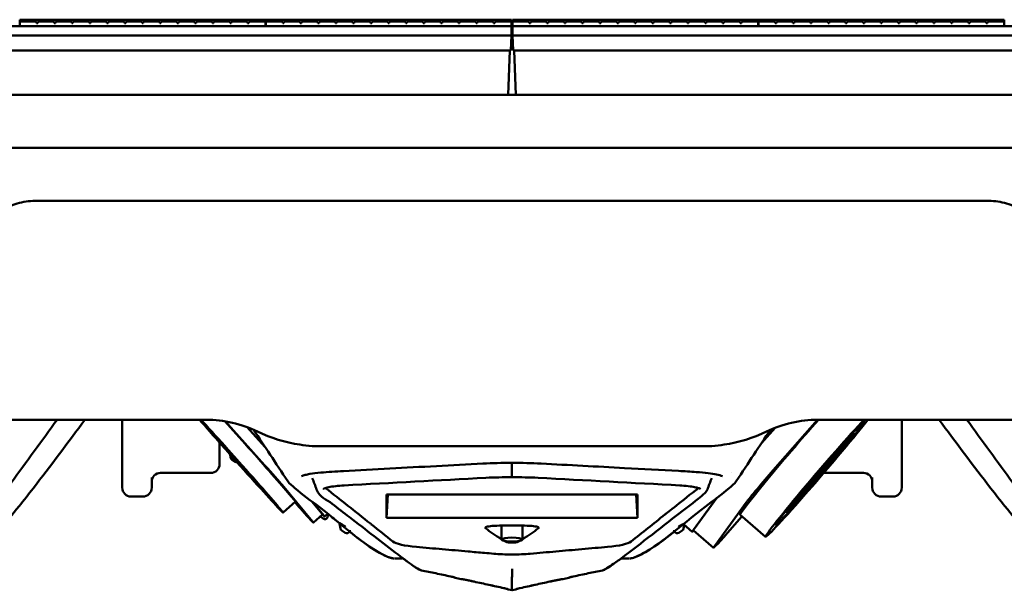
# Model space of a CAD drawing. Header units: millimetres. Extents: x 0 to 2100, y 0 to 1485.
# Tile 6 of 256: x 778 to 944, y 484 to 581. Entities that reach past the tile are written whole.
import ezdxf

# ---------------------------------------------------------------- set-up
doc = ezdxf.new("R2010")
doc.units = ezdxf.units.MM
doc.header["$LTSCALE"] = 5
doc.layers.add('Sichtbar (ISO)', color=7, linetype='Continuous', lineweight=50)

msp = doc.modelspace()

# ---------------------------------------------------------------- linework, layer by layer
at = {"layer": 'Sichtbar (ISO)'}
for p, q in [((777.5658, 580.444), (777.5658, 580.744)), ((777.5658, 580.744), (819.1158, 580.744)), ((777.5658, 580.444), (780.3888, 580.444)), ((777.5658, 579.644), (777.5658, 580.444)), ((780.3888, 580.444), (780.3888, 580.144)), ((780.5888, 580.144), (780.3888, 580.144)), ((780.5888, 580.444), (783.3648, 580.444)), ((780.5888, 580.444), (780.5888, 580.144)), ((783.3648, 580.444), (783.3648, 580.144)), ((783.5648, 580.144), (783.3648, 580.144)), ((783.5648, 580.444), (786.3408, 580.444)), ((783.5648, 580.444), (783.5648, 580.144)), ((786.3408, 580.444), (786.3408, 580.144)), ((786.5408, 580.144), (786.3408, 580.144)), ((786.5408, 580.444), (789.3168, 580.444)), ((786.5408, 580.444), (786.5408, 580.144)), ((789.3168, 580.444), (789.3168, 580.144)), ((789.5168, 580.144), (789.3168, 580.144)), ((789.5168, 580.444), (792.2928, 580.444)), ((789.5168, 580.444), (789.5168, 580.144)), ((792.2928, 580.444), (792.2928, 580.144)), ((792.4928, 580.144), (792.2928, 580.144)), ((792.4928, 580.444), (795.2688, 580.444)), ((792.4928, 580.444), (792.4928, 580.144)), ((795.2688, 580.444), (795.2688, 580.144)), ((795.4688, 580.144), (795.2688, 580.144)), ((795.4688, 580.444), (798.2448, 580.444)), ((795.4688, 580.444), (795.4688, 580.144)), ((798.2448, 580.444), (798.2448, 580.144)), ((798.4448, 580.144), (798.2448, 580.144)), ((798.4448, 580.444), (801.2208, 580.444)), ((798.4448, 580.444), (798.4448, 580.144)), ((801.2208, 580.444), (801.2208, 580.144)), ((801.4208, 580.144), (801.2208, 580.144)), ((801.4208, 580.444), (804.1968, 580.444)), ((801.4208, 580.444), (801.4208, 580.144)), ((804.1968, 580.444), (804.1968, 580.144)), ((804.3968, 580.144), (804.1968, 580.144)), ((804.3968, 580.444), (807.1728, 580.444)), ((804.3968, 580.444), (804.3968, 580.144)), ((807.1728, 580.444), (807.1728, 580.144)), ((807.3728, 580.144), (807.1728, 580.144)), ((807.3728, 580.444), (810.1488, 580.444)), ((807.3728, 580.444), (807.3728, 580.144)), ((810.1488, 580.444), (810.1488, 580.144)), ((810.3488, 580.144), (810.1488, 580.144)), ((810.3488, 580.444), (813.1248, 580.444)), ((810.3488, 580.444), (810.3488, 580.144)), ((813.1248, 580.444), (813.1248, 580.144)), ((813.3248, 580.144), (813.1248, 580.144)), ((813.3248, 580.444), (816.1008, 580.444)), ((813.3248, 580.444), (813.3248, 580.144)), ((816.1008, 580.444), (816.1008, 580.144)), ((816.3008, 580.144), (816.1008, 580.144)), ((816.3008, 580.444), (819.1158, 580.444)), ((816.3008, 580.444), (816.3008, 580.144)), ((819.1158, 580.444), (819.1158, 580.744)), ((819.1158, 579.644), (819.1158, 580.444)), ((819.2158, 580.444), (819.2158, 580.744)), ((819.2158, 580.744), (860.7658, 580.744)), ((819.2158, 580.444), (822.0388, 580.444)), ((819.2158, 579.644), (819.2158, 580.444)), ((822.0388, 580.444), (822.0388, 580.144)), ((822.2388, 580.144), (822.0388, 580.144)), ((822.2388, 580.444), (825.0148, 580.444)), ((822.2388, 580.444), (822.2388, 580.144)), ((825.0148, 580.444), (825.0148, 580.144)), ((825.2148, 580.144), (825.0148, 580.144)), ((825.2148, 580.444), (827.9908, 580.444)), ((825.2148, 580.444), (825.2148, 580.144)), ((827.9908, 580.444), (827.9908, 580.144)), ((828.1908, 580.144), (827.9908, 580.144)), ((828.1908, 580.444), (830.9668, 580.444)), ((828.1908, 580.444), (828.1908, 580.144)), ((830.9668, 580.444), (830.9668, 580.144)), ((831.1668, 580.144), (830.9668, 580.144)), ((831.1668, 580.444), (833.9428, 580.444)), ((831.1668, 580.444), (831.1668, 580.144)), ((833.9428, 580.444), (833.9428, 580.144)), ((834.1428, 580.144), (833.9428, 580.144)), ((834.1428, 580.444), (836.9188, 580.444)), ((834.1428, 580.444), (834.1428, 580.144)), ((836.9188, 580.444), (836.9188, 580.144)), ((837.1188, 580.144), (836.9188, 580.144)), ((837.1188, 580.444), (839.8948, 580.444)), ((837.1188, 580.444), (837.1188, 580.144)), ((839.8948, 580.444), (839.8948, 580.144)), ((840.0948, 580.144), (839.8948, 580.144)), ((840.0948, 580.444), (842.8708, 580.444)), ((840.0948, 580.444), (840.0948, 580.144)), ((842.8708, 580.444), (842.8708, 580.144)), ((843.0708, 580.144), (842.8708, 580.144)), ((843.0708, 580.444), (845.8468, 580.444)), ((843.0708, 580.444), (843.0708, 580.144)), ((845.8468, 580.444), (845.8468, 580.144)), ((846.0468, 580.144), (845.8468, 580.144)), ((846.0468, 580.444), (848.8228, 580.444)), ((846.0468, 580.444), (846.0468, 580.144)), ((848.8228, 580.444), (848.8228, 580.144)), ((849.0228, 580.144), (848.8228, 580.144)), ((849.0228, 580.444), (851.7988, 580.444)), ((849.0228, 580.444), (849.0228, 580.144)), ((851.7988, 580.444), (851.7988, 580.144)), ((851.9988, 580.144), (851.7988, 580.144)), ((851.9988, 580.444), (854.7748, 580.444)), ((851.9988, 580.444), (851.9988, 580.144)), ((854.7748, 580.444), (854.7748, 580.144)), ((854.9748, 580.144), (854.7748, 580.144)), ((854.9748, 580.444), (857.7508, 580.444)), ((854.9748, 580.444), (854.9748, 580.144)), ((857.7508, 580.444), (857.7508, 580.144)), ((857.9508, 580.144), (857.7508, 580.144)), ((857.9508, 580.444), (860.7658, 580.444)), ((857.9508, 580.444), (857.9508, 580.144)), ((860.7658, 580.444), (860.7658, 580.744)), ((860.7658, 579.644), (860.7658, 580.444)), ((860.9658, 580.444), (860.9658, 580.744)), ((860.9658, 580.744), (902.5158, 580.7439)), ((860.9658, 580.444), (863.7888, 580.444)), ((860.9658, 579.644), (860.9658, 580.444)), ((863.7888, 580.444), (863.7888, 580.144)), ((863.9888, 580.144), (863.7888, 580.144)), ((863.9888, 580.444), (866.7648, 580.444)), ((863.9888, 580.444), (863.9888, 580.144)), ((866.7648, 580.444), (866.7648, 580.144)), ((866.9648, 580.144), (866.7648, 580.144)), ((866.9648, 580.444), (869.7408, 580.444)), ((866.9648, 580.444), (866.9648, 580.144)), ((869.7408, 580.444), (869.7408, 580.144)), ((869.9408, 580.144), (869.7408, 580.144)), ((869.9408, 580.444), (872.7168, 580.444)), ((869.9408, 580.444), (869.9408, 580.144)), ((872.7168, 580.444), (872.7168, 580.144)), ((872.9168, 580.144), (872.7168, 580.144)), ((872.9168, 580.444), (875.6928, 580.4439)), ((872.9168, 580.444), (872.9168, 580.144)), ((875.6928, 580.4439), (875.6928, 580.1439)), ((875.8928, 580.1439), (875.6928, 580.1439)), ((875.8928, 580.4439), (878.6688, 580.4439)), ((875.8928, 580.4439), (875.8928, 580.1439)), ((878.6688, 580.4439), (878.6688, 580.1439)), ((878.8688, 580.1439), (878.6688, 580.1439)), ((878.8688, 580.4439), (881.6448, 580.4439)), ((878.8688, 580.4439), (878.8688, 580.1439)), ((881.6448, 580.4439), (881.6448, 580.1439)), ((881.8448, 580.1439), (881.6448, 580.1439)), ((881.8448, 580.4439), (884.6208, 580.4439)), ((881.8448, 580.4439), (881.8448, 580.1439)), ((884.6208, 580.4439), (884.6208, 580.1439)), ((884.8208, 580.1439), (884.6208, 580.1439)), ((884.8208, 580.4439), (887.5968, 580.4439)), ((884.8208, 580.4439), (884.8208, 580.1439)), ((887.5968, 580.4439), (887.5968, 580.1439)), ((887.7968, 580.1439), (887.5968, 580.1439)), ((887.7968, 580.4439), (890.5728, 580.4439)), ((887.7968, 580.4439), (887.7968, 580.1439)), ((890.5728, 580.4439), (890.5728, 580.1439)), ((890.7728, 580.1439), (890.5728, 580.1439)), ((890.7728, 580.4439), (893.5488, 580.4439)), ((890.7728, 580.4439), (890.7728, 580.1439)), ((893.5488, 580.4439), (893.5488, 580.1439)), ((893.7488, 580.1439), (893.5488, 580.1439)), ((893.7488, 580.4439), (896.5248, 580.4439)), ((893.7488, 580.4439), (893.7488, 580.1439)), ((896.5248, 580.4439), (896.5248, 580.1439)), ((896.7248, 580.1439), (896.5248, 580.1439)), ((896.7248, 580.4439), (899.5008, 580.4439)), ((896.7248, 580.4439), (896.7248, 580.1439)), ((899.5008, 580.4439), (899.5008, 580.1439)), ((899.7008, 580.1439), (899.5008, 580.1439)), ((899.7008, 580.4439), (902.5158, 580.4439)), ((899.7008, 580.4439), (899.7008, 580.1439)), ((902.5158, 580.4439), (902.5158, 580.7439)), ((902.5158, 579.6439), (902.5158, 580.4439)), ((902.6158, 580.4439), (902.6158, 580.7439)), ((902.6158, 580.7439), (944.1658, 580.7439)), ((902.6158, 580.4439), (905.4388, 580.4439)), ((902.6158, 579.6439), (902.6158, 580.4439)), ((905.4388, 580.4439), (905.4388, 580.1439)), ((905.6388, 580.1439), (905.4388, 580.1439)), ((905.6388, 580.4439), (908.4148, 580.4439)), ((905.6388, 580.4439), (905.6388, 580.1439)), ((908.4148, 580.4439), (908.4148, 580.1439)), ((908.6148, 580.1439), (908.4148, 580.1439)), ((908.6148, 580.4439), (911.3908, 580.4439)), ((908.6148, 580.4439), (908.6148, 580.1439)), ((911.3908, 580.4439), (911.3908, 580.1439)), ((911.5908, 580.1439), (911.3908, 580.1439)), ((911.5908, 580.4439), (914.3668, 580.4439)), ((911.5908, 580.4439), (911.5908, 580.1439)), ((914.3668, 580.4439), (914.3668, 580.1439)), ((914.5668, 580.1439), (914.3668, 580.1439)), ((914.5668, 580.4439), (917.3428, 580.4439)), ((914.5668, 580.4439), (914.5668, 580.1439)), ((917.3428, 580.4439), (917.3428, 580.1439)), ((917.5428, 580.1439), (917.3428, 580.1439)), ((917.5428, 580.4439), (920.3188, 580.4439)), ((917.5428, 580.4439), (917.5428, 580.1439)), ((920.3188, 580.4439), (920.3188, 580.1439)), ((920.5188, 580.1439), (920.3188, 580.1439)), ((920.5188, 580.4439), (923.2948, 580.4439)), ((920.5188, 580.4439), (920.5188, 580.1439)), ((923.2948, 580.4439), (923.2948, 580.1439)), ((923.4948, 580.1439), (923.2948, 580.1439)), ((923.4948, 580.4439), (926.2708, 580.4439)), ((923.4948, 580.4439), (923.4948, 580.1439)), ((926.2708, 580.4439), (926.2708, 580.1439)), ((926.4708, 580.1439), (926.2708, 580.1439)), ((926.4708, 580.4439), (929.2468, 580.4439)), ((926.4708, 580.4439), (926.4708, 580.1439)), ((929.2468, 580.4439), (929.2468, 580.1439)), ((929.4468, 580.1439), (929.2468, 580.1439)), ((929.4468, 580.4439), (932.2228, 580.4439)), ((929.4468, 580.4439), (929.4468, 580.1439)), ((932.2228, 580.4439), (932.2228, 580.1439)), ((932.4228, 580.1439), (932.2228, 580.1439)), ((932.4228, 580.4439), (935.1988, 580.4439)), ((932.4228, 580.4439), (932.4228, 580.1439)), ((935.1988, 580.4439), (935.1988, 580.1439)), ((935.3988, 580.1439), (935.1988, 580.1439)), ((935.3988, 580.4439), (938.1748, 580.4439)), ((935.3988, 580.4439), (935.3988, 580.1439)), ((938.1748, 580.4439), (938.1748, 580.1439)), ((938.3748, 580.1439), (938.1748, 580.1439)), ((938.3748, 580.4439), (941.1508, 580.4439)), ((938.3748, 580.4439), (938.3748, 580.1439)), ((941.1508, 580.4439), (941.1508, 580.1439)), ((941.3508, 580.1439), (941.1508, 580.1439)), ((941.3508, 580.4439), (944.1658, 580.4439)), ((941.3508, 580.4439), (941.3508, 580.1439)), ((944.1658, 580.4439), (944.1658, 580.7439)), ((944.1658, 579.6439), (944.1658, 580.4439)), ((610.9658, 579.6442), (860.7658, 579.644)), ((777.5658, 579.644), (819.1158, 579.644)), ((819.2158, 579.644), (860.7658, 579.644)), ((860.7658, 578.044), (860.7658, 579.644)), ((860.9658, 578.044), (860.9658, 579.644)), ((860.9658, 579.644), (1110.7658, 579.6437)), ((860.9658, 579.644), (902.5158, 579.6439)), ((902.6158, 579.6439), (944.1658, 579.6439)), ((860.7658, 578.044), (610.9658, 578.0442)), ((610.9658, 578.0442), (860.7658, 578.044)), ((860.7658, 578.044), (860.6785, 575.544)), ((1110.7658, 578.0437), (860.9658, 578.044)), ((861.0531, 575.544), (860.9658, 578.044)), ((860.9658, 578.044), (1110.7658, 578.0437)), ((611.0531, 575.5442), (860.6785, 575.544)), ((860.4783, 575.544), (860.2164, 568.044)), ((861.0531, 575.544), (1110.6785, 575.5437)), ((861.5151, 568.044), (861.2532, 575.544)), ((611.3057, 568.0442), (1110.4257, 568.0437)), ((978.3658, 559.0437), (743.3657, 559.0437)), ((941.25, 550.103), (780.4812, 550.103)), ((763.7586, 513.0437), (809.0612, 513.0437)), ((794.8657, 513.0437), (794.8657, 502.2487)), ((818.9881, 505.3672), (812.3246, 512.7757)), ((819.045, 508.4439), (816.0377, 511.7875)), ((816.0511, 511.7825), (819.0199, 508.4817)), ((912.5998, 513.0436), (905.0958, 504.5071)), ((912.6703, 513.0437), (957.9729, 513.0437)), ((926.8657, 502.2487), (926.8657, 513.0437)), ((905.4138, 511.6809), (903.0498, 508.9916)), ((905.3933, 511.6729), (903.0914, 509.0542)), ((918.7384, 510.6574), (918.5604, 510.81)), ((811.3657, 506.3746), (811.3657, 509.1692)), ((811.3657, 509.1592), (811.3746, 509.1592)), ((811.3657, 509.1272), (811.4028, 509.1272)), ((811.3657, 509.0898), (811.4359, 509.0898)), ((894.7174, 508.5437), (827.0141, 508.5437)), ((916.9895, 508.4469), (915.0758, 506.3136)), ((916.9895, 508.4469), (916.8214, 508.5909)), ((917.0865, 509.2648), (917.1263, 509.2307)), ((917.4395, 509.6605), (917.1263, 509.2307)), ((813.1332, 507.1738), (813.2277, 506.638)), ((819.5482, 507.8943), (819.5483, 507.8942)), ((819.5726, 507.8573), (819.5725, 507.8574)), ((914.6436, 505.7623), (916.5573, 507.8955)), ((811.3657, 506.3746), (811.3657, 505.5437)), ((814.0324, 505.9277), (813.4488, 506.3048)), ((860.8657, 505.7401), (860.8657, 503.8439)), ((913.5701, 504.7856), (913.7135, 505.1224)), ((913.8437, 505.4965), (914.1569, 505.9262)), ((915.1134, 506.7181), (915.2567, 506.5953)), ((801.3657, 504.0437), (809.8657, 504.0437)), ((825.2514, 503.5008), (825.2515, 503.5009)), ((825.316, 503.5642), (825.316, 503.5642)), ((896.4799, 503.5009), (896.4802, 503.5008)), ((897.9725, 504.0387), (897.9727, 504.0389)), ((912.7065, 503.9531), (912.7901, 503.8814)), ((912.9336, 504.2182), (912.7901, 503.8814)), ((920.3657, 504.0437), (913.6571, 504.0437)), ((794.8657, 501.5437), (794.8657, 502.2487)), ((799.8658, 503.2695), (799.8657, 502.2617)), ((799.8657, 501.5437), (799.8657, 502.2617)), ((827.1105, 495.7907), (821.9453, 502.0098)), ((909.2089, 499.3765), (911.266, 501.8466)), ((921.8657, 502.2617), (921.8657, 503.2695)), ((921.8657, 502.2617), (921.8657, 501.5437)), ((926.8657, 502.2487), (926.8657, 501.5437)), ((839.6299, 496.4581), (839.8312, 500.4105)), ((839.6299, 500.4105), (839.6299, 496.4581)), ((882.1016, 500.4105), (839.6299, 500.4105)), ((881.9003, 500.4105), (882.1016, 496.4581)), ((882.1016, 496.4581), (882.1016, 500.4105)), ((910.9183, 501.4938), (908.8612, 499.0237)), ((910.688, 501.5552), (910.8313, 501.4324)), ((798.3657, 500.0437), (796.3657, 500.0437)), ((824.1935, 499.1932), (822.1035, 497.3303)), ((824.0793, 499.0914), (825.6598, 497.3342)), ((825.6591, 497.3349), (824.0793, 499.0914)), ((828.678, 497.188), (827.031, 499.1711)), ((827.0961, 499.1217), (828.9931, 496.8376)), ((895.4863, 499.7688), (891.5965, 494.431)), ((895.5574, 499.8232), (891.7806, 494.6404)), ((895.1956, 491.7133), (900.5208, 499.021)), ((908.7522, 499.1171), (908.8612, 499.0237)), ((923.3657, 500.0437), (925.3657, 500.0437)), ((827.2355, 495.6284), (828.803, 497.0257)), ((829.6696, 497.1286), (829.1355, 496.6525)), ((903.8027, 493.2324), (899.4771, 496.9401)), ((907.3496, 497.3704), (907.1715, 497.523)), ((828.914, 496.3131), (828.3861, 496.6541)), ((831.6757, 495.4812), (831.8274, 494.6211)), ((839.6299, 496.4581), (882.1016, 496.4581)), ((859.1157, 495.1397), (859.1157, 492.7558)), ((862.6157, 495.1397), (862.6157, 492.7558)), ((889.8803, 495.3617), (891.3806, 494.0757)), ((890.0144, 495.2467), (889.9041, 494.6211)), ((897.3698, 493.905), (899.7969, 496.666)), ((832.6321, 493.9109), (832.0485, 494.2879)), ((832.624, 494.7207), (832.6239, 494.7207)), ((833.4157, 494.357), (833.3958, 494.244)), ((888.3157, 494.357), (888.3357, 494.244)), ((889.0994, 493.9109), (889.683, 494.2879)), ((891.5759, 494.3035), (894.9908, 491.3763)), ((840.7419, 489.6237), (840.7419, 489.6237)), ((842.2695, 489.5437), (841.0132, 489.5437)), ((841.0132, 489.5437), (841.0132, 489.5437)), ((879.462, 489.5437), (880.7183, 489.5437)), ((880.7183, 489.5437), (880.7183, 489.5437)), ((852.2551, 486.0619), (851.2548, 486.2813)), ((869.4764, 486.0619), (870.4767, 486.2813)), ((860.8658, 484.1734), (860.2219, 484.3146)), ((860.8658, 484.1735), (861.5096, 484.3146))]:
    msp.add_line(p, q, dxfattribs=at)
for centre, radius, start, end in [((809.0612, 493.0437), 20, 64.158062, 90), ((912.6703, 493.0437), 20, 90, 115.841935), ((828.6762, 533.5437), 25, 244.158072, 261.450905), ((893.0553, 533.5437), 25, 278.549087, 295.841931), ((835.3657, 578.0437), 70, 261.450915, 263.147762), ((886.3657, 578.0437), 70, 276.852238, 278.549082), ((809.8657, 505.5437), 1.5, 270, 0), ((813.7201, 506.7248), 0.5, 190, 237.134336), ((814.3037, 506.3477), 0.5, 237.134336, 271.133083), ((801.3657, 502.5437), 1.5, 90, 180), ((920.3657, 502.5437), 1.5, 0, 90), ((796.3657, 501.5437), 1.5, 180, 270), ((798.3657, 501.5437), 1.5, 270, 0), ((923.3657, 501.5437), 1.5, 180, 270), ((925.3657, 501.5437), 1.5, 270, 0), ((829.1853, 496.733), 0.5, 237.134336, 350), ((832.3198, 494.7079), 0.5, 190, 237.134336), ((832.9034, 494.3308), 0.5, 237.134336, 335.724892), ((888.8281, 494.3308), 0.5, 202.462455, 302.865664), ((889.4117, 494.7079), 0.5, 302.865664, 350), ((845.6346, 488.0334), 0.5, 257.595721, 258.72742), ((876.0985, 488.0337), 0.5, 281.281023, 282.468537), ((851.3617, 486.7697), 0.5, 229.85172, 257.630068), ((852.3622, 486.5503), 0.5, 257.654399, 280.867137), ((869.3693, 486.5503), 0.5, 259.132778, 282.345607), ((870.3698, 486.7697), 0.5, 282.369932, 310.14779), ((860.3289, 484.8031), 0.5, 229.046507, 257.630072), ((861.4026, 484.803), 0.5, 282.369928, 310.953924)]:
    msp.add_arc(centre, radius, start, end, dxfattribs=at)
for centre, major_axis, ratio, start_param, end_param in [((913.044, 504.0139), (7.4841, 8.7314), 0.03142596, 1.42716301, 7.24083013), ((814.2518, 506.1388), (7.8517, -8.8085), 0.01249691, 3.80041942, 8.74367315), ((814.2518, 506.1388), (6.9534, -7.8008), 0.01249691, 3.61453057, 8.929562), ((816.3418, 508.0018), (7.8517, -8.8085), 0.01249691, 0, 2.13422764), ((908.7184, 507.7216), (-9.2413, -10.7814), 0.03142596, 4.22325233, 6.2831853), ((913.044, 504.0139), (-9.2413, -10.7814), 0.03142596, 3.74711327, 8.87311762), ((913.044, 504.0139), (4.4905, 5.2389), 0.03142596, 5.74751328, 7.66777542), ((913.044, 504.0139), (8.3952, 9.7944), 0.03142596, 0.98352395, 1.40128388), ((913.044, 504.0139), (-4.4905, -5.2389), 0.03142596, 0.51152553, 2.43178766), ((819.7413, 504.4602), (2.3289, -2.6127), 0.01249691, 0.34334878, 1.9141451), ((860.8657, 506.2401), (0.0001, -0.5), 0.00086898, 6.28309181, 6.28318494), ((913.044, 504.0139), (2.2127, 2.5815), 0.03142596, 3.7434513, 5.4830472), ((913.044, 504.0139), (2.2127, 2.5815), 0.03142596, 5.8378464, 7.5774423), ((821.3089, 505.8573), (2.3288, -2.6126), 0.01249691, 0.64989893, 0.64990414), ((821.3913, 505.7582), (-2.6892, 3.0216), 0.01338494, 3.99511296, 3.99511656), ((903.8954, 502.8599), (-3.5794, -4.1759), 0.03142596, 4.33399657, 5.9047929), ((913.044, 504.0139), (-4.4905, -5.2389), 0.03142596, 4.70031573, 6.62057787), ((913.044, 504.0139), (-2.2127, -2.5815), 0.03142596, 4.79064885, 6.53024475), ((824.9066, 498.2411), (2.0294, -2.2767), 0.01249691, 4.31327448, 8.25309614), ((824.9066, 498.2411), (2.3289, -2.6127), 0.01249691, 5.05573776, 6.62653408), ((826.4741, 499.6384), (2.3289, -2.6127), 0.01249691, 0, 0.34334878), ((965.941, 499.3846), (113.6759, -1.9688), 0.21481051, 3.41557785, 3.49427285), ((755.7922, 499.3845), (113.6742, 1.9689), 0.21481175, 5.93050231, 6.00919794), ((895.1552, 498.4794), (-3.7746, -4.4037), 0.03142596, 5.9047929, 6.60622181), ((895.1552, 498.4794), (-3.5794, -4.1759), 0.03142596, 5.90479289, 6.28318531), ((898.5702, 495.5523), (-3.5794, -4.1759), 0.03142596, 5.9047929, 7.47558922), ((848.2154, 492.8118), (7.6976, 0.0613), 0.18532451, 3.36754353, 4.23425125), ((965.941, 499.3846), (113.6759, -1.9688), 0.21481051, 3.50516981, 3.51146211), ((755.7922, 499.3845), (113.6742, 1.9689), 0.21481175, 5.91331293, 5.91960529), ((873.5161, 492.8118), (7.6976, -0.0613), 0.18532459, 5.19053529, 6.05723275), ((845.6321, 488.0336), (-0.0978, -0.4903), 0.52974469, 0.00047881, 0.00157764), ((845.6346, 488.0331), (-0.0978, -0.4903), 0.52973948, 0.00036053, 0.00150001), ((876.0981, 488.0333), (0.0978, -0.4903), 0.52973967, 6.28166771, 6.28280336), ((876.0985, 488.0334), (0.0978, -0.4903), 0.52974449, 6.28164719, 6.28272266), ((850.6244, 486.9927), (-0.1056, -0.4887), 0.52829521, 0.0000666, 0.01319859), ((854.5512, 486.1359), (-0.1071, -0.4884), 0.52796315, 6.28315934, 6.29522389), ((867.1804, 486.1359), (0.1071, -0.4884), 0.52818033, 6.27107064, 6.28309995), ((859.5955, 485.029), (-0.1073, -0.4883), 0.52829173, 6.28309459, 6.29247106), ((862.136, 485.0291), (0.1073, -0.4883), 0.52822516, 6.2738181, 6.28318556)]:
    msp.add_ellipse(centre, major_axis=major_axis, ratio=ratio, start_param=start_param, end_param=end_param, dxfattribs=at)
for centre, major_axis, ratio in [((913.044, 504.0139), (5.6944, 6.6435), 0.03142596), ((913.044, 504.0139), (-1.6595, -1.9361), 0.03142596), ((903.8954, 502.8599), (-1.8873, -2.2018), 0.03142596), ((860.8657, 492.7558), (-1.75, 0), 0.18712496)]:
    msp.add_ellipse(centre, major_axis=major_axis, ratio=ratio, dxfattribs=at)
for points, knots in [([(780.4812, 550.103), (779.453, 550.1024), (778.4586, 549.978), (777.4816, 549.7311), (776.5046, 549.4842), (775.5451, 549.1139), (774.6521, 548.6297), (774.2085, 548.3892), (773.781, 548.1211), (773.373, 547.8271), (772.9595, 547.529), (772.5661, 547.2042), (772.1949, 546.8568), (771.4574, 546.1664), (770.8091, 545.3842), (770.2712, 544.5545), (769.7333, 543.7248), (769.3056, 542.8477), (768.9858, 541.9059)], [0, 0, 0, 0, 0.2, 0.2, 0.2, 0.4, 0.4, 0.4, 0.49932788, 0.49932788, 0.49932788, 0.6, 0.6, 0.6, 0.8, 0.8, 0.8, 1, 1, 1, 1]), ([(952.7457, 541.9058), (952.4249, 542.85), (951.9961, 543.7285), (951.4577, 544.5585), (950.9193, 545.3885), (950.271, 546.1698), (949.5337, 546.8594), (949.1634, 547.2059), (948.7709, 547.5297), (948.3585, 547.827), (947.9499, 548.1216), (947.5217, 548.39), (947.0774, 548.6308), (946.1845, 549.1147), (945.225, 549.4848), (944.2483, 549.7315), (943.2715, 549.9783), (942.2776, 550.1024), (941.25, 550.103)], [0, 0, 0, 0, 0.2, 0.2, 0.2, 0.4, 0.4, 0.4, 0.50047316, 0.50047316, 0.50047316, 0.6, 0.6, 0.6, 0.8, 0.8, 0.8, 1, 1, 1, 1]), ([(765.4824, 490.6773), (767.1273, 491.7906), (768.5947, 493.1296), (771.2965, 496.0337), (772.5308, 497.5961), (774.51, 500.2237), (775.2475, 501.2326), (778.6716, 505.9321), (781.2679, 509.487), (783.862, 513.0436)], [-3.34345066, -3.34345066, -3.34345066, -3.34345066, -2.69382854, -2.69382854, -2.04616794, -2.04616794, -1.62230514, -1.62230514, -0.30136994, -0.30136994, -0.30136994, -0.30136994]), ([(788.5625, 513.0437), (785.8227, 509.3444), (782.7039, 505.1726), (779.007, 500.418), (778.2005, 499.3927), (775.2549, 495.7169), (773.1059, 493.1652), (770.4049, 490.4221), (769.6289, 489.6853), (768.1516, 488.4402), (767.4751, 487.9256), (766.7459, 487.4359)], [0.09879668, 0.09879668, 0.09879668, 0.09879668, 1.4521864, 1.4521864, 1.81584078, 1.81584078, 2.79084478, 2.79084478, 3.15713239, 3.15713239, 3.45967835, 3.45967835, 3.45967835, 3.45967835]), ([(933.169, 513.0437), (935.9088, 509.3444), (939.0276, 505.1726), (942.7245, 500.4179), (943.531, 499.3927), (946.4766, 495.7169), (948.6256, 493.1652), (951.3266, 490.4221), (952.1026, 489.6853), (953.5799, 488.4402), (954.2564, 487.9256), (954.9856, 487.4359)], [0.09874843, 0.09874843, 0.09874843, 0.09874843, 1.4521458, 1.4521458, 1.81579166, 1.81579166, 2.79079311, 2.79079311, 3.15707978, 3.15707978, 3.45962494, 3.45962494, 3.45962494, 3.45962494]), ([(956.2491, 490.6773), (954.6042, 491.7906), (953.1368, 493.1296), (950.435, 496.0337), (949.2007, 497.5961), (947.2215, 500.2237), (946.484, 501.2326), (943.0599, 505.9321), (940.4636, 509.487), (937.8695, 513.0436)], [0.0005397, 0.0005397, 0.0005397, 0.0005397, 0.59649947, 0.59649947, 1.19065975, 1.19065975, 1.57950917, 1.57950917, 2.79132787, 2.79132787, 2.79132787, 2.79132787]), ([(811.9891, 508.4421), (811.9904, 508.4399), (811.9871, 508.4452), (811.9965, 508.4301), (811.9995, 508.4281), (811.9621, 508.4821), (812.0043, 508.4351), (811.9125, 508.5487), (811.9087, 508.5534), (811.8982, 508.5663)], [0, 0, 0, 0, 4.35636177, 4.35636177, 6.82799055, 6.82799055, 7.65247036, 7.65247036, 7.71776181, 7.71776181, 7.71776181, 7.71776181]), ([(855.936, 505.6119), (850.6882, 505.3361), (845.4367, 505.0627), (837.567, 504.6486), (834.9398, 504.5124), (831.0244, 504.2857), (829.6902, 504.2108), (827.8077, 504.0322), (827.1811, 503.9525), (826.3529, 503.8074), (826.084, 503.7508), (825.6111, 503.6298), (825.4082, 503.5643), (825.2515, 503.5009)], [0, 0, 0, 0, 1.63840687, 1.63840687, 2.45781665, 2.45781665, 2.87208971, 2.87208971, 3.09900937, 3.09900937, 3.22493985, 3.22493985, 3.35640178, 3.35640178, 3.35640178, 3.35640178]), ([(896.4799, 503.5009), (896.2477, 503.5948), (895.9116, 503.6928), (895.0915, 503.8651), (894.6014, 503.9421), (893.4555, 504.0831), (892.7693, 504.1421), (891.0893, 504.2636), (890.0796, 504.3226), (886.0427, 504.5536), (882.9866, 504.711), (875.2232, 505.1182), (870.5081, 505.3642), (865.7955, 505.6119)], [0, 0, 0, 0, 0.19462575, 0.19462575, 0.38836663, 0.38836663, 0.61431471, 0.61431471, 0.93219179, 0.93219179, 1.8848141, 1.8848141, 3.35613231, 3.35613231, 3.35613231, 3.35613231]), ([(860.8658, 503.8439), (860.8658, 503.7802), (860.8657, 503.719), (860.8657, 503.6647), (860.8657, 503.6105), (860.8657, 503.5633), (860.8657, 503.5266), (860.8657, 503.49), (860.8657, 503.4639), (860.8658, 503.4503)], [0, 0, 0, 0, 0.33333333, 0.33333333, 0.33333333, 0.66666667, 0.66666667, 0.66666667, 1, 1, 1, 1]), ([(840.9324, 489.5503), (840.9291, 489.5508), (840.9349, 489.5499), (840.9175, 489.5527), (840.9228, 489.5521), (840.8738, 489.5598), (840.8755, 489.5601), (840.8066, 489.5707), (840.7988, 489.572), (840.6785, 489.5906), (840.5812, 489.6016), (837.0982, 490.5822), (832.3148, 495.1393), (826.8349, 499.3258), (825.4311, 500.364), (823.673, 501.8139), (823.2265, 502.1542), (822.8967, 502.6487)], [0, 0, 0, 0, 6.84034807, 6.84034807, 9.44881176, 9.44881176, 10.31834659, 10.31834659, 10.60838095, 10.60838095, 10.84297572, 10.84297572, 16.22985321, 16.22985321, 18.02536477, 18.02536477, 18.64448476, 18.64448476, 18.64448476, 18.64448476]), ([(832.4258, 501.9267), (831.9267, 501.9005), (831.4463, 501.8582), (830.5695, 501.7524), (830.1647, 501.6868), (829.5022, 501.543), (829.2385, 501.4594), (829.0295, 501.3626), (828.987, 501.3368), (828.9567, 501.3147), (828.952, 501.3102), (828.952, 501.3102)], [0, 0, 0, 0, 0.156054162, 0.156054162, 0.317568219, 0.317568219, 0.480955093, 0.480955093, 0.54792027, 0.54792027, 0.579848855, 0.579848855, 0.579848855, 0.579848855]), ([(898.8347, 502.6487), (898.5124, 502.1654), (898.0778, 501.8311), (896.3417, 500.3946), (894.9454, 499.3632), (889.4993, 495.202), (884.8993, 490.8804), (881.2432, 489.6209), (881.099, 489.5982), (880.8689, 489.5613), (880.8908, 489.5655), (880.8669, 489.5614), (880.8309, 489.5555), (880.7973, 489.55), (880.8014, 489.5507), (880.7991, 489.5503), (880.7994, 489.5503), (880.799, 489.5503)], [0, 0, 0, 0, 0.60516447, 0.60516447, 2.38962415, 2.38962415, 7.74322992, 7.74322992, 7.99641787, 7.99641787, 8.5831353, 8.5831353, 10.29920974, 10.29920974, 15.4474352, 15.4474352, 18.86832605, 18.86832605, 18.86832605, 18.86832605]), ([(892.7795, 501.3102), (892.7795, 501.3102), (892.7681, 501.3206), (892.7065, 501.3601), (892.6344, 501.3971), (892.3976, 501.4882), (892.2049, 501.5453), (891.7019, 501.6601), (891.3719, 501.7184), (890.5855, 501.8267), (890.1064, 501.8759), (889.5048, 501.9156), (889.4057, 501.9215), (889.3057, 501.9267)], [0.073920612, 0.073920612, 0.073920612, 0.073920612, 0.122511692, 0.122511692, 0.206420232, 0.206420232, 0.323658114, 0.323658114, 0.462337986, 0.462337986, 0.623181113, 0.623181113, 0.654448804, 0.654448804, 0.654448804, 0.654448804]), ([(845.5273, 487.545), (845.3595, 487.5819), (844.9537, 487.7788), (843.6992, 488.6132), (842.63, 489.418), (838.9257, 492.2434), (836.1264, 494.4192), (832.3632, 497.3226), (831.3968, 498.0634), (829.4721, 499.5442), (828.2912, 499.8958), (827.7915, 501.2214)], [0, 0, 0, 0, 0.6956561, 0.6956561, 2.07433286, 2.07433286, 5.65045513, 5.65045513, 6.87632052, 6.87632052, 8.10257397, 8.10257397, 8.10257397, 8.10257397]), ([(829.3169, 501.4774), (830.5719, 500.4818), (831.8241, 499.4882), (833.0738, 498.4965), (834.3525, 497.4817), (835.6286, 496.469), (836.9021, 495.4583), (836.96, 495.4124), (837.0178, 495.3665), (837.0757, 495.3206), (838.2912, 494.356), (839.5045, 493.3933), (840.716, 492.4324)], [0.007568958, 0.007568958, 0.007568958, 0.007568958, 0.333333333, 0.333333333, 0.333333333, 0.666666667, 0.666666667, 0.666666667, 0.681808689, 0.681808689, 0.681808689, 1, 1, 1, 1]), ([(893.9409, 501.221), (893.8411, 500.9562), (893.6779, 500.7843), (893.1734, 500.272), (892.7823, 499.9649), (891.196, 498.7067), (889.9552, 497.7749), (885.0879, 494.0217), (881.3557, 491.0187), (877.2779, 488.0938), (876.4762, 487.6051), (876.2064, 487.5455)], [0, 0, 0, 0, 0.24302845, 0.24302845, 0.76036002, 0.76036002, 2.31191245, 2.31191245, 6.96669323, 6.96669323, 8.10187902, 8.10187902, 8.10187902, 8.10187902]), ([(881.0155, 492.4324), (882.9267, 493.9482), (884.8367, 495.4641), (887.1261, 497.2811), (889.752, 499.3651), (892.4152, 501.4779)], [-21.03646791, -21.03646791, -21.03646791, -21.03646791, -3.51859552, -3.51859552, -0.037849, -0.037849, -0.037849, -0.037849]), ([(828.7849, 497.0096), (828.8821, 496.9053), (828.9606, 496.8225), (829.0183, 496.7631), (829.1001, 496.6788), (829.1403, 496.6416), (829.1354, 496.655), (829.1304, 496.6684), (829.0803, 496.7325), (828.9931, 496.8376)], [0.459696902, 0.459696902, 0.459696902, 0.459696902, 0.600450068, 0.600450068, 0.600450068, 0.800063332, 0.800063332, 0.800063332, 1, 1, 1, 1]), ([(829.5133, 496.9893), (829.5178, 496.9861), (829.5222, 496.9829), (829.6001, 496.926), (829.6381, 496.897), (829.6908, 496.8551), (829.6981, 496.8467), (829.6982, 496.8436)], [-0.129059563, -0.129059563, -0.129059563, -0.129059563, -0.12606244, -0.12606244, -0.075210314, -0.075210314, -0.000001, -0.000001, -0.000001, -0.000001]), ([(829.6982, 496.8436), (829.7009, 496.7336), (829.6976, 496.7623), (829.6977, 496.7588), (829.6976, 496.7592), (829.6976, 496.7592)], [-9.10319564, -9.10319564, -9.10319564, -9.10319564, -4.79832969, -4.79832969, -0.000001, -0.000001, -0.000001, -0.000001]), ([(831.6757, 495.4812), (831.6757, 495.4812), (831.6757, 495.4813), (831.6758, 495.4862), (831.6755, 495.467), (831.6757, 495.5719)], [-2.90420641, -2.90420641, -2.90420641, -2.90420641, -1.94468651, -1.94468651, -0.000001, -0.000001, -0.000001, -0.000001]), ([(831.7654, 495.5154), (831.7502, 495.5255), (831.7368, 495.5343), (831.7136, 495.5494), (831.7042, 495.5555), (831.6817, 495.5696), (831.6757, 495.5728), (831.6757, 495.5719)], [0.0000013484, 0.0000013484, 0.0000013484, 0.0000013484, 0.0074004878, 0.0074004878, 0.0150149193, 0.0150149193, 0.0305428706, 0.0305428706, 0.0305428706, 0.0305428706]), ([(832.6487, 494.9299), (832.5011, 495.0277), (832.3538, 495.1254), (832.2065, 495.223), (832.0593, 495.3205), (831.9123, 495.418), (831.7654, 495.5154)], [0.000000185, 0.000000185, 0.000000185, 0.000000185, 0.5, 0.5, 0.5, 0.9999999, 0.9999999, 0.9999999, 0.9999999]), ([(864.2399, 495.059), (863.1599, 495.1318), (862.0135, 495.1683), (859.718, 495.1683), (858.5716, 495.1318), (857.4916, 495.059)], [-0.688683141, -0.688683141, -0.688683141, -0.688683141, -0.344342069, -0.344342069, -0.000001, -0.000001, -0.000001, -0.000001]), ([(889.8166, 495.4163), (889.7195, 495.3519), (889.6222, 495.2875), (889.525, 495.223), (889.3777, 495.1254), (889.2304, 495.0277), (889.0828, 494.93)], [0.16957547, 0.16957547, 0.16957547, 0.16957547, 0.5, 0.5, 0.5, 0.999999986, 0.999999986, 0.999999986, 0.999999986]), ([(831.8274, 494.6211), (831.8274, 494.6211), (831.8274, 494.6211), (831.8274, 494.6211), (831.8274, 494.6211), (831.8274, 494.6211), (831.8274, 494.6211), (831.8274, 494.6211), (831.8274, 494.6211), (831.8274, 494.6211)], [0, 0, 0, 0, 0.028571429, 0.057142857, 0.085714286, 0.114285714, 0.142857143, 0.171428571, 0.19775185, 0.19775185, 0.19775185, 0.19775185]), ([(840.9325, 489.5503), (840.929, 489.5508), (840.9353, 489.5498), (840.9173, 489.5528), (840.9228, 489.5521), (840.8735, 489.5598), (840.8747, 489.5602), (840.8081, 489.5705), (840.7996, 489.5719), (840.6888, 489.589), (840.6003, 489.5984), (838.4916, 490.162), (835.9593, 492.0332), (833.3592, 494.1253)], [0, 0, 0, 0, 7.10281253, 7.10281253, 9.67823608, 9.67823608, 10.53675383, 10.53675383, 10.82308133, 10.82308133, 11.0533994, 11.0533994, 14.2905204, 14.2905204, 14.2905204, 14.2905204]), ([(833.3958, 494.244), (833.3958, 494.244), (833.3958, 494.244), (833.3958, 494.244), (833.3958, 494.244), (833.3958, 494.244), (833.3958, 494.244), (833.3958, 494.244), (833.3958, 494.244), (833.3958, 494.244), (833.3958, 494.244)], [0.802470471, 0.802470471, 0.802470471, 0.802470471, 0.805555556, 0.833333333, 0.861111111, 0.888888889, 0.916666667, 0.944444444, 0.972222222, 1, 1, 1, 1]), ([(833.3966, 494.2615), (833.3966, 494.2612), (833.3964, 494.2601), (833.3962, 494.2591), (833.3961, 494.2585)], [0.1848123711, 0.1848123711, 0.1848123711, 0.1848123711, 0.1944444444, 0.2214235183, 0.2214235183, 0.2214235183, 0.2214235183]), ([(857.4916, 495.059), (857.2941, 495.0457), (857.1139, 495.0249), (856.8013, 494.9722), (856.67, 494.9404), (856.4688, 494.8704), (856.3993, 494.8318), (856.3354, 494.7526), (856.3415, 494.712), (856.3908, 494.6729)], [-0.254836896, -0.254836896, -0.254836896, -0.254836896, -0.191841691, -0.191841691, -0.128553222, -0.128553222, -0.064373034, -0.064373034, -0.000001, -0.000001, -0.000001, -0.000001]), ([(865.3407, 494.6729), (865.39, 494.712), (865.3961, 494.7526), (865.3322, 494.8318), (865.2627, 494.8704), (865.0615, 494.9404), (864.9302, 494.9722), (864.6176, 495.0249), (864.4374, 495.0457), (864.2399, 495.059)], [-0.254720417, -0.254720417, -0.254720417, -0.254720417, -0.190377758, -0.190377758, -0.126226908, -0.126226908, -0.062967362, -0.062967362, -0.000001, -0.000001, -0.000001, -0.000001]), ([(889.106, 494.7357), (886.3728, 492.5301), (883.6653, 490.4633), (881.2495, 489.6225), (881.1009, 489.5985), (880.8759, 489.5624), (880.8915, 489.5656), (880.8661, 489.5613), (880.831, 489.5555), (880.7971, 489.55), (880.8014, 489.5507), (880.7992, 489.5503), (880.7994, 489.5503), (880.7991, 489.5503)], [4.29275665, 4.29275665, 4.29275665, 4.29275665, 7.73964561, 7.73964561, 7.99368225, 7.99368225, 8.57001108, 8.57001108, 10.29622709, 10.29622709, 15.47487769, 15.47487769, 18.64472069, 18.64472069, 18.64472069, 18.64472069]), ([(888.3357, 494.244), (888.3357, 494.244), (888.3357, 494.244), (888.3357, 494.244), (888.3357, 494.244), (888.3357, 494.244), (888.3357, 494.244), (888.3357, 494.244), (888.3357, 494.244), (888.3357, 494.244), (888.3357, 494.244), (888.3357, 494.244), (888.3357, 494.244), (888.3357, 494.244), (888.3357, 494.244), (888.3357, 494.244), (888.3357, 494.244), (888.3357, 494.244), (888.3357, 494.244), (888.3357, 494.244), (888.3357, 494.244), (888.3357, 494.244), (888.3357, 494.244), (888.3357, 494.244), (888.3357, 494.244), (888.3357, 494.244), (888.3357, 494.244), (888.3357, 494.244), (888.3357, 494.244), (888.3357, 494.244), (888.3357, 494.244), (888.3357, 494.244), (888.3357, 494.244), (888.3357, 494.244), (888.3357, 494.244), (888.3357, 494.244), (888.3357, 494.244), (888.3357, 494.244), (888.3357, 494.244), (888.3357, 494.244)], [0, 0, 0, 0, 0.020454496, 0.020454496, 0.020454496, 0.027027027, 0.027027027, 0.027027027, 0.048065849, 0.048065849, 0.048065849, 0.054054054, 0.054054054, 0.054054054, 0.075854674, 0.075854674, 0.075854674, 0.081081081, 0.081081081, 0.081081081, 0.103629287, 0.103629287, 0.103629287, 0.108108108, 0.108108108, 0.108108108, 0.131363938, 0.131363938, 0.131363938, 0.135135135, 0.135135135, 0.135135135, 0.159113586, 0.159113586, 0.159113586, 0.162162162, 0.162162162, 0.162162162, 0.181317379, 0.181317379, 0.181317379, 0.181317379]), ([(859.7996, 492.393), (859.8299, 492.3755), (859.8734, 492.359), (859.9819, 492.3285), (860.0467, 492.3146), (860.2299, 492.2837), (860.3593, 492.2688), (860.6159, 492.2507), (860.7404, 492.2461), (860.9911, 492.2461), (861.1156, 492.2507), (861.3722, 492.2688), (861.5016, 492.2837), (861.6848, 492.3146), (861.7496, 492.3285), (861.8581, 492.359), (861.9016, 492.3755), (861.9319, 492.393)], [-0.282217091, -0.282217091, -0.282217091, -0.282217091, -0.252804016, -0.252804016, -0.223463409, -0.223463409, -0.178793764, -0.178793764, -0.141107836, -0.141107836, -0.103422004, -0.103422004, -0.058752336, -0.058752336, -0.029412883, -0.029412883, -0.000001, -0.000001, -0.000001, -0.000001]), ([(844.6836, 491.517), (846.149, 491.388), (847.6105, 491.2593), (849.0681, 491.1308), (850.5258, 491.0022), (851.9795, 490.8739), (853.4292, 490.7458), (854.36, 490.6636), (855.2891, 490.5814), (856.2164, 490.4993), (856.7335, 490.4536), (857.25, 490.4078), (857.766, 490.3621)], [0, 0, 0, 0, 0.33333333, 0.33333333, 0.33333333, 0.66666667, 0.66666667, 0.66666667, 0.88068243, 0.88068243, 0.88068243, 1, 1, 1, 1]), ([(857.766, 490.3621), (858.2408, 490.3201), (858.7381, 490.2877), (859.7801, 490.2428), (860.3219, 490.2313), (861.4098, 490.2313), (861.9516, 490.2428), (862.9936, 490.2877), (863.4908, 490.3201), (863.9655, 490.3621)], [-0.641581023, -0.641581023, -0.641581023, -0.641581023, -0.483986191, -0.483986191, -0.320777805, -0.320777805, -0.157580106, -0.157580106, -0.000001, -0.000001, -0.000001, -0.000001]), ([(863.9655, 490.3621), (865.407, 490.4898), (866.8526, 490.6177), (868.3023, 490.7458), (869.752, 490.8739), (871.2058, 491.0022), (872.6634, 491.1308), (873.427, 491.1981), (874.1916, 491.2655), (874.9573, 491.3329), (875.6533, 491.3942), (876.3502, 491.4556), (877.0479, 491.517)], [0, 0, 0, 0, 0.33333333, 0.33333333, 0.33333333, 0.66666667, 0.66666667, 0.66666667, 0.84128192, 0.84128192, 0.84128192, 1, 1, 1, 1]), ([(879.2733, 489.5196), (878.6766, 489.0693), (878.1268, 488.6916), (876.9854, 487.9083), (876.428, 487.5946), (876.207, 487.5456)], [6.39464693, 6.39464693, 6.39464693, 6.39464693, 7.20694579, 7.20694579, 8.10057437, 8.10057437, 8.10057437, 8.10057437]), ([(845.5372, 487.5429), (846.3227, 487.3863), (847.9366, 487.0577), (849.6413, 486.6937), (850.5223, 486.5033)], [0.000000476, 0.000000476, 0.000000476, 0.000000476, 0.5, 1, 1, 1, 1]), ([(860.874, 487.3948), (860.874, 487.0102), (860.8695, 486.6259), (860.8648, 486.2696), (860.8592, 485.839), (860.8534, 485.4503), (860.8517, 485.1434), (860.8508, 484.9832), (860.8509, 484.845), (860.8509, 484.7317), (860.8509, 484.6131), (860.8508, 484.5217), (860.8534, 484.4552), (860.8556, 484.3985), (860.8596, 484.3598), (860.8658, 484.3311), (860.8751, 484.2873), (860.8816, 484.267), (860.8856, 484.2514), (860.8987, 484.1995), (860.883, 484.2006), (860.8702, 484.199), (860.8687, 484.1988), (860.8672, 484.1986), (860.8658, 484.1983), (860.8559, 484.1963), (860.8562, 484.1906), (860.859, 484.1861), (860.8609, 484.183), (860.8639, 484.1805), (860.8658, 484.1787), (860.8669, 484.1777), (860.8675, 484.177), (860.8678, 484.1764), (860.8687, 484.1752), (860.8674, 484.1753), (860.8664, 484.1753), (860.8662, 484.1753), (860.8659, 484.1753), (860.8658, 484.1752), (860.8645, 484.175), (860.8654, 484.174), (860.8657, 484.1736), (860.8657, 484.1736), (860.8657, 484.1736), (860.8658, 484.1736), (860.8661, 484.1732), (860.8658, 484.1734), (860.8658, 484.1734)], [0.000000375, 0.000000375, 0.000000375, 0.000000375, 0.041021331, 0.041021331, 0.041021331, 0.090598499, 0.090598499, 0.090598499, 0.116478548, 0.116478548, 0.116478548, 0.143565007, 0.143565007, 0.143565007, 0.166666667, 0.166666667, 0.166666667, 0.20193283, 0.20193283, 0.20193283, 0.319180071, 0.319180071, 0.319180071, 0.333333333, 0.333333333, 0.333333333, 0.432475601, 0.432475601, 0.432475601, 0.5, 0.5, 0.5, 0.540289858, 0.540289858, 0.540289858, 0.64169029, 0.64169029, 0.64169029, 0.666666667, 0.666666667, 0.666666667, 0.828959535, 0.828959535, 0.828959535, 0.833333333, 0.833333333, 0.833333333, 1, 1, 1, 1]), ([(860.8658, 487.8337), (860.8697, 487.7646), (860.873, 487.697), (860.8766, 487.6365), (860.8802, 487.576), (860.8841, 487.5224), (860.8829, 487.4805), (860.8817, 487.4387), (860.8756, 487.4094), (860.874, 487.3948)], [0, 0, 0, 0, 0.33333333, 0.33333333, 0.33333333, 0.66666667, 0.66666667, 0.66666667, 1, 1, 1, 1]), ([(871.2092, 486.5033), (872.0917, 486.694), (873.7982, 487.0584), (875.4113, 487.3868), (876.1959, 487.5432)], [0, 0, 0, 0, 0.5, 0.999997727, 0.999997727, 0.999997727, 0.999997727]), ([(851.1966, 486.3483), (851.1966, 486.3483), (851.1947, 486.3488), (851.1814, 486.3526), (851.1588, 486.3585), (851.0683, 486.3809), (850.9777, 486.4023), (850.7576, 486.4518), (850.647, 486.4763), (850.5188, 486.5039)], [0.08219818, 0.08219818, 0.08219818, 0.08219818, 0.093800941, 0.093800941, 0.132246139, 0.132246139, 0.200709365, 0.200709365, 0.247156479, 0.247156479, 0.247156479, 0.247156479]), ([(851.0394, 486.3875), (850.9896, 486.3992), (850.9279, 486.4135), (850.7629, 486.4507), (850.65, 486.4756), (850.5189, 486.5039)], [0.1601744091, 0.1601744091, 0.1601744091, 0.1601744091, 0.1998466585, 0.1998466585, 0.2473715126, 0.2473715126, 0.2473715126, 0.2473715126]), ([(853.3463, 485.8802), (853.32, 485.8856), (853.2942, 485.8909), (853.1582, 485.9188), (853.0579, 485.9393), (852.8423, 485.9829), (852.7357, 486.0043), (852.5219, 486.0467), (852.43, 486.0645), (852.3433, 486.0807), (852.3224, 486.0844), (852.3067, 486.0871), (852.3038, 486.0876), (852.3038, 486.0876)], [0.118945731, 0.118945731, 0.118945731, 0.118945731, 0.128686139, 0.128686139, 0.1718025, 0.1718025, 0.233223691, 0.233223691, 0.320054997, 0.320054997, 0.360082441, 0.360082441, 0.376214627, 0.376214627, 0.376214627, 0.376214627]), ([(852.3151, 486.0857), (852.314, 486.0859), (852.313, 486.086), (852.3071, 486.087), (852.3038, 486.0875), (852.3038, 486.0875)], [0.3559725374, 0.3559725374, 0.3559725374, 0.3559725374, 0.3591789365, 0.3591789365, 0.3762750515, 0.3762750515, 0.3762750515, 0.3762750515]), ([(854.1869, 485.7034), (854.1694, 485.7071), (854.1519, 485.7109), (854.0358, 485.7358), (853.9325, 485.7578), (853.7391, 485.7986), (853.6465, 485.8179), (853.459, 485.857), (853.3641, 485.8766), (853.1638, 485.9177), (853.0619, 485.9384), (852.8456, 485.9822), (852.7397, 486.0035), (852.5738, 486.0364), (852.5088, 486.0491), (852.4563, 486.0593)], [0.028692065, 0.028692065, 0.028692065, 0.028692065, 0.034224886, 0.034224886, 0.065049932, 0.065049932, 0.094073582, 0.094073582, 0.127691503, 0.127691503, 0.171416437, 0.171416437, 0.232252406, 0.232252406, 0.285778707, 0.285778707, 0.285778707, 0.285778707]), ([(854.4441, 485.6475), (854.3482, 485.6685), (854.2398, 485.692), (854.0314, 485.7367), (853.9295, 485.7584), (853.7379, 485.7988), (853.6457, 485.8181), (853.5276, 485.8427), (853.4968, 485.8491), (853.4666, 485.8554)], [0, 0, 0, 0, 0.034787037, 0.034787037, 0.065193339, 0.065193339, 0.094122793, 0.094122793, 0.104598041, 0.104598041, 0.104598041, 0.104598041]), ([(859.4906, 484.5402), (858.6526, 484.7243), (856.9723, 485.0932), (855.2896, 485.4622), (854.4472, 485.6469)], [0, 0, 0, 0, 0.5, 0.999998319, 0.999998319, 0.999998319, 0.999998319]), ([(867.2843, 485.6469), (866.4702, 485.4684), (864.8161, 485.1056), (863.1074, 484.7306), (862.2409, 484.5402)], [0.000000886, 0.000000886, 0.000000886, 0.000000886, 0.5, 1, 1, 1, 1]), ([(868.005, 485.8012), (867.8934, 485.7777), (867.7747, 485.7526), (867.5629, 485.7074), (867.4661, 485.6865), (867.3467, 485.6605), (867.3166, 485.6539), (867.2874, 485.6475)], [0.4037591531, 0.4037591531, 0.4037591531, 0.4037591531, 0.4389802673, 0.4389802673, 0.4692697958, 0.4692697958, 0.4798292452, 0.4798292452, 0.4798292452, 0.4798292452]), ([(869.4277, 486.0876), (869.4277, 486.0876), (869.4277, 486.0875), (869.4257, 486.0872), (869.4151, 486.0855), (869.3637, 486.0763), (869.2981, 486.0638), (869.1411, 486.0331), (869.0603, 486.0171), (868.8778, 485.9806), (868.7787, 485.9606), (868.5789, 485.92), (868.4837, 485.9005), (868.305, 485.8637), (868.225, 485.8471), (868.0785, 485.8166), (868.013, 485.8029), (867.836, 485.7656), (867.7197, 485.7409), (867.515, 485.697), (867.4228, 485.6771), (867.3214, 485.655), (867.3043, 485.6512), (867.2875, 485.6475)], [0.103631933, 0.103631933, 0.103631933, 0.103631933, 0.106241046, 0.106241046, 0.136988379, 0.136988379, 0.215149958, 0.215149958, 0.272419, 0.272419, 0.32326969, 0.32326969, 0.361682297, 0.361682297, 0.389297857, 0.389297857, 0.410057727, 0.410057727, 0.44451717, 0.44451717, 0.473973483, 0.473973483, 0.480055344, 0.480055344, 0.480055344, 0.480055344]), ([(869.2751, 486.0592), (869.2229, 486.0492), (869.1585, 486.0365), (869.0004, 486.0052), (868.9038, 485.9858), (868.7023, 485.9451), (868.6028, 485.9249), (868.4118, 485.8857), (868.3244, 485.8677), (868.2102, 485.844), (868.1883, 485.8395), (868.1662, 485.8349)], [0.194082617, 0.194082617, 0.194082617, 0.194082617, 0.24712821, 0.24712821, 0.303419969, 0.303419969, 0.347238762, 0.347238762, 0.379007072, 0.379007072, 0.386380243, 0.386380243, 0.386380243, 0.386380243]), ([(871.2127, 486.5039), (871.1186, 486.4836), (871.0338, 486.465), (870.8816, 486.4312), (870.8144, 486.4159), (870.6845, 486.3859), (870.6292, 486.3726), (870.5661, 486.3568), (870.548, 486.352), (870.5367, 486.3488), (870.535, 486.3483), (870.535, 486.3483)], [0, 0, 0, 0, 0.034095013, 0.034095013, 0.071231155, 0.071231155, 0.121055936, 0.121055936, 0.154051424, 0.154051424, 0.165196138, 0.165196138, 0.165196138, 0.165196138]), ([(871.2127, 486.5039), (871.1194, 486.4838), (871.0353, 486.4654), (870.8839, 486.4317), (870.8168, 486.4165), (870.7361, 486.3978), (870.7131, 486.3924), (870.6922, 486.3875)], [0, 0, 0, 0, 0.0337902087, 0.0337902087, 0.0707051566, 0.0707051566, 0.0874704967, 0.0874704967, 0.0874704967, 0.0874704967]), ([(860.1735, 484.3836), (860.1735, 484.3836), (860.1729, 484.3838), (860.1664, 484.3856), (860.1504, 484.3898), (860.0822, 484.4066), (860.0073, 484.4242), (859.8478, 484.4606), (859.7901, 484.4737), (859.6551, 484.5039), (859.5756, 484.5215), (859.4881, 484.5407)], [0.081693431, 0.081693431, 0.081693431, 0.081693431, 0.088362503, 0.088362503, 0.121828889, 0.121828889, 0.188162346, 0.188162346, 0.218250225, 0.218250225, 0.249949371, 0.249949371, 0.249949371, 0.249949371]), ([(860.0013, 484.4254), (859.9711, 484.4324), (859.9366, 484.4404), (859.8674, 484.4562), (859.8339, 484.4638), (859.7974, 484.472)], [0.1646969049, 0.1646969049, 0.1646969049, 0.1646969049, 0.1881222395, 0.1881222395, 0.2065715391, 0.2065715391, 0.2065715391, 0.2065715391]), ([(862.2434, 484.5407), (862.1504, 484.5203), (862.0665, 484.5017), (861.9143, 484.4676), (861.8468, 484.4523), (861.7159, 484.4222), (861.6602, 484.4091), (861.5949, 484.3932), (861.5757, 484.3883), (861.5608, 484.3844), (861.5579, 484.3836), (861.5579, 484.3836)], [0, 0, 0, 0, 0.03369169, 0.03369169, 0.070806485, 0.070806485, 0.120488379, 0.120488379, 0.153798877, 0.153798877, 0.168454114, 0.168454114, 0.168454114, 0.168454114]), ([(862.2434, 484.5407), (862.15, 484.5202), (862.0658, 484.5015), (861.9137, 484.4675), (861.8464, 484.4522), (861.7689, 484.4344), (861.7488, 484.4297), (861.7303, 484.4254)], [0, 0, 0, 0, 0.0338299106, 0.0338299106, 0.0708709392, 0.0708709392, 0.0852733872, 0.0852733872, 0.0852733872, 0.0852733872])]:
    msp.add_open_spline(points, degree=3, knots=knots, dxfattribs=at)
for points in [[(822.8967, 502.6487), (820.8343, 505.7406), (818.9793, 508.5458), (817.1165, 511.3498)], [(904.615, 511.3498), (902.7522, 508.5458), (900.8972, 505.7406), (898.8347, 502.6487)], [(860.8658, 505.7401), (859.2055, 505.7405), (857.5308, 505.6958), (855.936, 505.6119)], [(865.7955, 505.6119), (864.2007, 505.6957), (862.5261, 505.7406), (860.8658, 505.7401)], [(827.7893, 501.2272), (827.5465, 501.8712), (827.3036, 502.5152), (827.0606, 503.1593)], [(856.4428, 503.2112), (848.4374, 502.7907), (840.4338, 502.3479), (832.4258, 501.9267)], [(860.864, 503.3067), (859.3754, 503.3187), (857.8724, 503.2862), (856.4428, 503.2112)], [(865.2887, 503.2112), (863.858, 503.2863), (862.3538, 503.3188), (860.864, 503.3066)], [(889.3057, 501.9267), (881.2977, 502.3479), (873.2941, 502.7907), (865.2887, 503.2112)], [(894.6711, 503.157), (894.4276, 502.5117), (894.1842, 501.8663), (893.9409, 501.221)], [(827.7913, 501.2218), (827.7914, 501.2216), (827.7914, 501.2215), (827.7915, 501.2214)], [(831.6912, 495.4831), (831.0119, 496.0396), (830.3352, 496.5948), (829.6698, 497.1288)], [(843.0236, 489.1287), (842.8273, 489.2747), (842.6262, 489.4245), (842.4271, 489.5747)], [(879.462, 489.5437), (879.462, 489.5437), (879.462, 489.5437), (879.462, 489.5437)], [(845.5233, 487.5459), (845.325, 487.59), (844.8108, 487.8653), (844.2764, 488.2311)], [(847.9561, 487.0495), (847.126, 487.2227), (846.3194, 487.387), (845.5348, 487.5434)], [(876.1954, 487.5431), (875.4098, 487.3865), (874.6027, 487.2222), (873.7729, 487.049)], [(854.4441, 485.6475), (854.3875, 485.6599), (854.3267, 485.6732), (854.2635, 485.6868)], [(856.9299, 485.1024), (857.7689, 484.9183), (858.6215, 484.7311), (859.4862, 484.5411)], [(859.6536, 484.5042), (859.6025, 484.5155), (859.5471, 484.5277), (859.4881, 484.5407)], [(862.2451, 484.5411), (863.0816, 484.7249), (863.9204, 484.909), (864.7597, 485.0932)]]:
    msp.add_open_spline(points, degree=3, dxfattribs=at)

doc.saveas('drawing.dxf')
